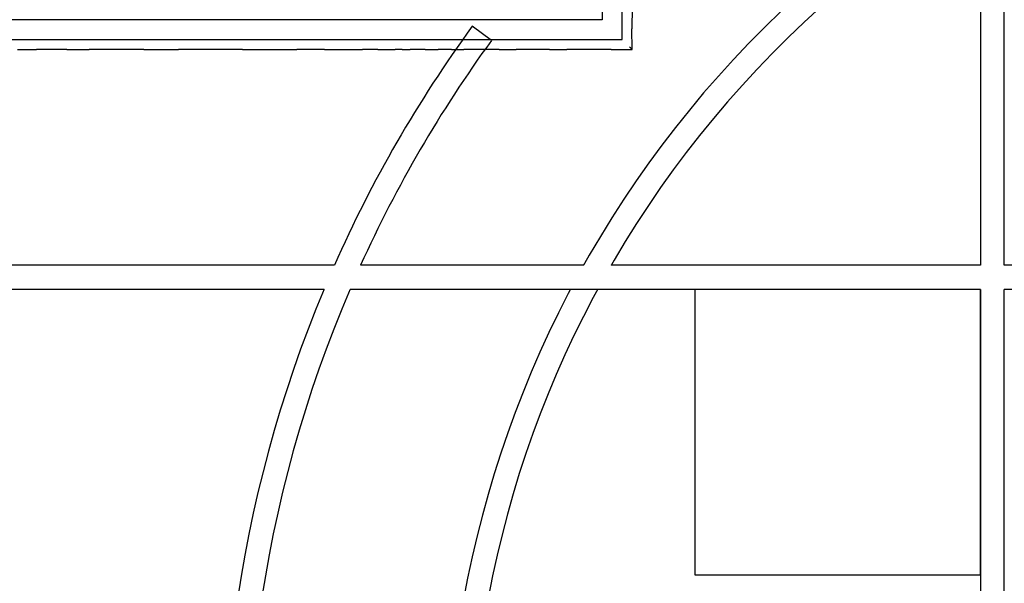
# Model space of a CAD drawing. Extents: x -24342 to 73038, y -9656 to 30949.
# Tile 12 of 170: x 1005 to 3475, y -6209 to -4796. Entities that reach past the tile are written whole.
import ezdxf

# ---------------------------------------------------------------- set-up
doc = ezdxf.new("R2010")
doc.units = 0
doc.set_wipeout_variables(frame=1)
doc.linetypes.add('21.0032_xref_rdc_02_pro$0$Wipeout_Contour', pattern=[1000, 0, -1000])
doc.linetypes.add('ACAD_ISO12W100', pattern=[21, 12, -3, 0, -3, 0, -3])
for name, color, linetype in [('0_XREF', 250, 'Continuous'), ('21.0032_xref_rdc_02_pro$0$01-01 Terrain 3D.Terrain', 251, 'Continuous'), ('21.0032_xref_rdc_02_pro$0$A-WALL-____-OTLN.Modèle IFC', 251, 'Continuous')]:
    doc.layers.add(name, color=color, linetype=linetype)

# ---------------------------------------------------------------- blocks, each defined once
blk = doc.blocks.new('21.0032_xref_rdc_02_pro$0$Dalle_7_1', base_point=(26990, -61878))
at = {"layer": '21.0032_xref_rdc_02_pro$0$01-01 Terrain 3D.Terrain', "linetype": 'Continuous', "flags": 128}
blk.add_lwpolyline([(26990, -61878), (34150, -61878), (34150, -54718), (26990, -54718)], close=True, dxfattribs=at)
blk = doc.blocks.new('21.0032_xref_rdc_02_pro$0$Mur_8_1', base_point=(8860, -48208))
at = {"linetype": '21.0032_xref_rdc_02_pro$0$Wipeout_Contour', "ltscale": 162682.324951}
blk.add_wipeout([(24660, -47958), (25160, -48458), (25160, -47958)], dxfattribs=at).dxf.layer = '21.0032_xref_rdc_02_pro$0$A-WALL-____-OTLN.Modèle IFC'
at = {"linetype": '21.0032_xref_rdc_02_pro$0$Wipeout_Contour', "ltscale": 206419.356773}
blk.add_wipeout([(24660, -47958), (9110, -47958), (9110, -48458), (24660, -48458)], dxfattribs=at).dxf.layer = '21.0032_xref_rdc_02_pro$0$A-WALL-____-OTLN.Modèle IFC'
at = {"linetype": '21.0032_xref_rdc_02_pro$0$Wipeout_Contour', "ltscale": 162898.340633}
blk.add_wipeout([(24660, -48458), (25160, -48458), (24660, -47958)], dxfattribs=at).dxf.layer = '21.0032_xref_rdc_02_pro$0$A-WALL-____-OTLN.Modèle IFC'
at = {"layer": '21.0032_xref_rdc_02_pro$0$A-WALL-____-OTLN.Modèle IFC', "linetype": 'Continuous', "flags": 128}
for points in [[(24660, -47958), (9110, -47958)], [(25160, -48458), (25160, -47958)], [(9110, -48458), (25160, -48458)]]:
    blk.add_lwpolyline(points, dxfattribs=at)
blk = doc.blocks.new('21.0032_xref_rdc_02_pro$0$Mur_9_1', base_point=(24910, -48208))
at = {"linetype": '21.0032_xref_rdc_02_pro$0$Wipeout_Contour', "ltscale": 213555.07855}
blk.add_wipeout([(25160, -47958), (25160, -46482), (24660, -46482), (24660, -47958)], dxfattribs=at).dxf.layer = '21.0032_xref_rdc_02_pro$0$A-WALL-____-OTLN.Modèle IFC'
at = {"layer": '21.0032_xref_rdc_02_pro$0$A-WALL-____-OTLN.Modèle IFC', "linetype": 'Continuous', "flags": 128}
for points in [[(25160, -46482), (24660, -46482)], [(24660, -46482), (24660, -47958)], [(25160, -47958), (25160, -46482)]]:
    blk.add_lwpolyline(points, dxfattribs=at)
blk = doc.blocks.new('21.0032_xref_rdc_02_pro$0$Mur_218_1', base_point=(68756, -84280))
at = {"layer": '21.0032_xref_rdc_02_pro$0$01-01 Terrain 3D.Terrain', "linetype": 'Continuous'}
for radius, start in [(27000, 60.2447), (26400, 59.4975)]:
    blk.add_arc((47750, -67318), radius, start, 283.7434, dxfattribs=at)
blk = doc.blocks.new('21.0032_xref_rdc_02_pro$0$Mur_220_1', base_point=(21400, -48124))
at = {"layer": '21.0032_xref_rdc_02_pro$0$01-01 Terrain 3D.Terrain', "linetype": 'Continuous', "flags": 128}
blk.add_lwpolyline([(21885, -48477), (21400, -48124)], dxfattribs=at)
at = {"layer": '21.0032_xref_rdc_02_pro$0$01-01 Terrain 3D.Terrain', "linetype": 'Continuous'}
for radius, start, end in [(32600, 143.9295, 156.1146), (32000, 143.9295, 155.638), (32600, 157.2629, 187.4022), (32000, 156.812, 187.5418)]:
    blk.add_arc((47750, -67318), radius, start, end, dxfattribs=at)
blk = doc.blocks.new('21.0032_xref_rdc_02_pro$0$Mur_223_1', base_point=(34750, -32030))
at = {"linetype": '21.0032_xref_rdc_02_pro$0$Wipeout_Contour', "ltscale": 222387.020823}
blk.add_wipeout([(34150, -54118), (34750, -54118), (34750, -32030), (34150, -32030)], dxfattribs=at).dxf.layer = '21.0032_xref_rdc_02_pro$0$01-01 Terrain 3D.Terrain'
at = {"linetype": '21.0032_xref_rdc_02_pro$0$Wipeout_Contour', "ltscale": 288086.606425}
blk.add_wipeout([(34150, -71518), (34750, -71518), (34750, -54718), (34150, -54718)], dxfattribs=at).dxf.layer = '21.0032_xref_rdc_02_pro$0$01-01 Terrain 3D.Terrain'
at = {"layer": '21.0032_xref_rdc_02_pro$0$01-01 Terrain 3D.Terrain', "linetype": 'Continuous', "flags": 128}
for points in [[(34750, -54118), (34750, -38078)], [(34150, -38352), (34150, -54118)], [(34150, -54718), (34150, -71518)], [(34750, -71518), (34750, -54718)]]:
    blk.add_lwpolyline(points, dxfattribs=at)
blk = doc.blocks.new('21.0032_xref_rdc_02_pro$0$Mur_224_1', base_point=(61750, -54718))
at = {"linetype": '21.0032_xref_rdc_02_pro$0$Wipeout_Contour', "ltscale": 272727.128118}
blk.add_wipeout([(61150, -54118), (3091, -54118), (3091, -54718), (61150, -54718)], dxfattribs=at).dxf.layer = '21.0032_xref_rdc_02_pro$0$01-01 Terrain 3D.Terrain'
at = {"layer": '21.0032_xref_rdc_02_pro$0$01-01 Terrain 3D.Terrain', "linetype": 'Continuous', "flags": 128}
for points in [[(17942, -54118), (3091, -54118)], [(24197, -54118), (18599, -54118)], [(34150, -54118), (24887, -54118)], [(61150, -54118), (34750, -54118)], [(3091, -54718), (17683, -54718)], [(18335, -54718), (34150, -54718)], [(34750, -54718), (61150, -54718)]]:
    blk.add_lwpolyline(points, dxfattribs=at)
blk = doc.blocks.new('21.0032_xref_rdc_02_pro$0$Mur 1[9]_1', base_point=(8360, -48708))
at = {"layer": '21.0032_xref_rdc_02_pro$0$A-WALL-____-OTLN.Modèle IFC', "linetype": 'Continuous'}
for p, q in [((25410, -47641), (25409, -48187)), ((25410, -48708), (25409, -48187)), ((25368, -48665), (25347, -48645)), ((9991, -48707), (10467, -48708)), ((10845, -48707), (10467, -48708)), ((11232, -48708), (10845, -48707)), ((11232, -48708), (11792, -48707)), ((12232, -48707), (11792, -48707)), ((12858, -48708), (12232, -48707)), ((13164, -48707), (12858, -48708)), ((13164, -48707), (13683, -48707)), ((13683, -48707), (14030, -48707)), ((14433, -48707), (14030, -48707)), ((14793, -48707), (14433, -48707)), ((15167, -48707), (14793, -48707)), ((15639, -48707), (15167, -48707)), ((15639, -48707), (16049, -48707)), ((16049, -48707), (16495, -48707)), ((16495, -48707), (16998, -48707)), ((17300, -48707), (16998, -48707)), ((17699, -48707), (17300, -48707)), ((17699, -48707), (18315, -48707)), ((18315, -48707), (18652, -48707)), ((19031, -48707), (18652, -48707)), ((19031, -48707), (19469, -48707)), ((19641, -48707), (19469, -48707)), ((19641, -48707), (19845, -48707)), ((20221, -48707), (19845, -48707)), ((20221, -48707), (20545, -48708)), ((20884, -48707), (20545, -48708)), ((20884, -48707), (21193, -48707)), ((21637, -48707), (21193, -48707)), ((22076, -48707), (21637, -48707)), ((22076, -48707), (22503, -48708)), ((22981, -48707), (22503, -48708)), ((23338, -48707), (22981, -48707)), ((23338, -48707), (23777, -48707)), ((24309, -48707), (23777, -48707)), ((24381, -48707), (24309, -48707)), ((24888, -48707), (24381, -48707)), ((24888, -48707), (25410, -48708)), ((25385, -48683), (25368, -48665)), ((25399, -48696), (25385, -48683)), ((25407, -48705), (25399, -48696)), ((25410, -48708), (25407, -48705))]:
    blk.add_line(p, q, dxfattribs=at)
blk = doc.blocks.new('21.0032_xref_rdc_02_pro')
at = {"layer": '21.0032_xref_rdc_02_pro$0$01-01 Terrain 3D.Terrain', "linetype": 'Continuous', "xscale": 0.1, "yscale": 0.1, "zscale": 0.1}
blk.add_blockref('21.0032_xref_rdc_02_pro$0$Dalle_7_1', (2699, -6187.8), dxfattribs=at)
at = {"layer": '21.0032_xref_rdc_02_pro$0$A-WALL-____-OTLN.Modèle IFC', "xscale": 0.1, "yscale": 0.1, "zscale": 0.1}
blk.add_blockref('21.0032_xref_rdc_02_pro$0$Mur_8_1', (886, -4820.8), dxfattribs=at)
at = {"layer": '21.0032_xref_rdc_02_pro$0$01-01 Terrain 3D.Terrain', "xscale": 0.1, "yscale": 0.1, "zscale": 0.1}
blk.add_blockref('21.0032_xref_rdc_02_pro$0$Mur_220_1', (2140, -4812.4), dxfattribs=at)
at = {"layer": '21.0032_xref_rdc_02_pro$0$A-WALL-____-OTLN.Modèle IFC', "xscale": 0.1, "yscale": 0.1, "zscale": 0.1}
blk.add_blockref('21.0032_xref_rdc_02_pro$0$Mur_9_1', (2491, -4820.8), dxfattribs=at)
at = {"layer": '21.0032_xref_rdc_02_pro$0$01-01 Terrain 3D.Terrain', "xscale": 0.1, "yscale": 0.1, "zscale": 0.1}
blk.add_blockref('21.0032_xref_rdc_02_pro$0$Mur_218_1', (6875.6, -8428), dxfattribs=at)
at = {"layer": '21.0032_xref_rdc_02_pro$0$A-WALL-____-OTLN.Modèle IFC', "linetype": 'Continuous', "xscale": 0.1, "yscale": 0.1, "zscale": 0.1}
blk.add_blockref('21.0032_xref_rdc_02_pro$0$Mur 1[9]_1', (836, -4870.8), dxfattribs=at)
at = {"layer": '21.0032_xref_rdc_02_pro$0$01-01 Terrain 3D.Terrain', "xscale": 0.1, "yscale": 0.1, "zscale": 0.1}
blk.add_blockref('21.0032_xref_rdc_02_pro$0$Mur_223_1', (3475, -3203), dxfattribs=at)
blk.add_blockref('21.0032_xref_rdc_02_pro$0$Mur_224_1', (6175, -5471.8), dxfattribs=at)

msp = doc.modelspace()

# ---------------------------------------------------------------- block references
at = {"layer": '0_XREF', "linetype": 'ACAD_ISO12W100'}
msp.add_blockref('21.0032_xref_rdc_02_pro', (0, 0), dxfattribs=at)

doc.saveas('drawing.dxf')
